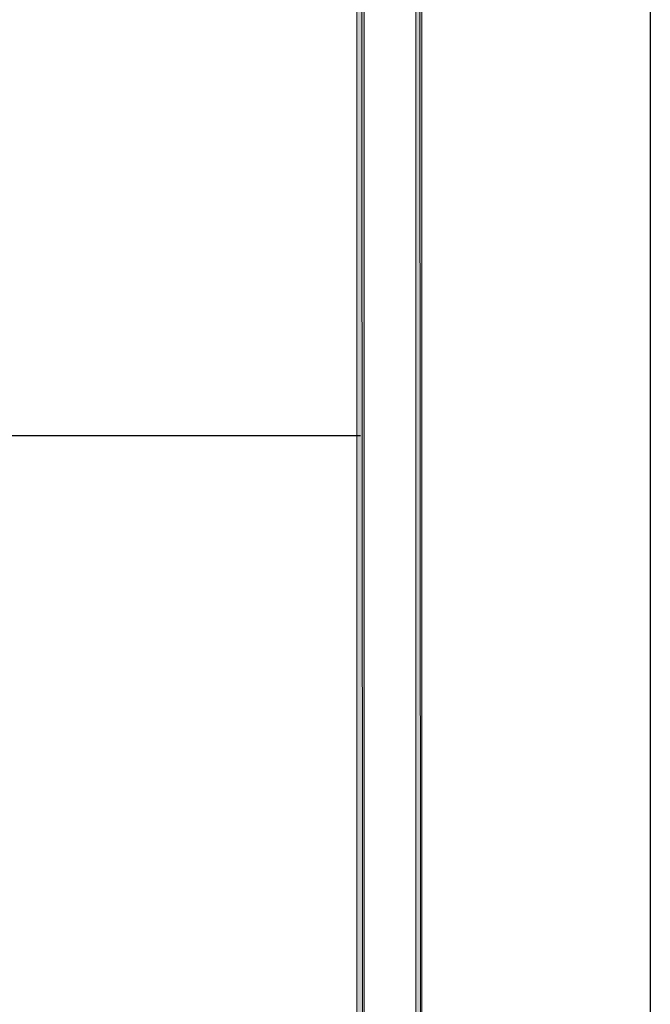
# Model space of a CAD drawing. Header units: millimetres. Extents: x 0 to 420, y 0 to 297.
# Tile 84 of 88: x 398 to 420, y 68 to 102. Entities that reach past the tile are written whole.
import ezdxf

# ---------------------------------------------------------------- set-up
doc = ezdxf.new("R2010")
doc.units = ezdxf.units.MM
doc.layers.add('FILL_000000', color=7, linetype='Continuous')
doc.layers.add('LINE_000000', color=7, linetype='Continuous')

msp = doc.modelspace()

# ---------------------------------------------------------------- hatches: boundary and pattern name
at = {"layer": 'FILL_000000'}
h = msp.add_hatch(color=7, dxfattribs=at)
h.dxf.hatch_style = 1
h.paths.add_polyline_path([(412.284, 7.874), (412.073, 288.84), (412.284, 289.052), (412.284, 7.874)])
h = msp.add_hatch(color=7, dxfattribs=at)
h.dxf.hatch_style = 1
h.paths.add_polyline_path([(412.073, 8.086), (412.284, 7.874), (412.073, 288.84), (412.073, 8.086)])
h = msp.add_hatch(color=7, dxfattribs=at)
h.dxf.hatch_style = 1
h.paths.add_polyline_path([(410.295, 9.864), (410.041, 286.808), (410.295, 287.062), (410.295, 9.864)])
h = msp.add_hatch(color=7, dxfattribs=at)
h.dxf.hatch_style = 1
h.paths.add_polyline_path([(410.041, 10.118), (410.295, 9.864), (410.041, 286.808), (410.041, 10.118)])

# ---------------------------------------------------------------- linework, layer by layer
at = {"layer": 'LINE_000000', "lineweight": 25}
msp.add_line((410.168, 87.757), (365.167, 87.757), dxfattribs=at)
msp.add_lwpolyline([(0.212, 0), (0.212, 296.926), (420.158, 296.926), (420.158, 0), (0.212, 0)], close=True, dxfattribs=at)
at = {"layer": 'LINE_000000', "lineweight": 0}
for points in [[(412.284, 7.874), (412.073, 288.84), (412.284, 289.052), (412.284, 7.874)], [(412.073, 8.086), (412.284, 7.874), (412.073, 288.84), (412.073, 8.086)], [(410.295, 9.864), (410.041, 286.808), (410.295, 287.062), (410.295, 9.864)], [(410.041, 10.118), (410.295, 9.864), (410.041, 286.808), (410.041, 10.118)]]:
    msp.add_lwpolyline(points, close=True, dxfattribs=at)

doc.saveas('drawing.dxf')
